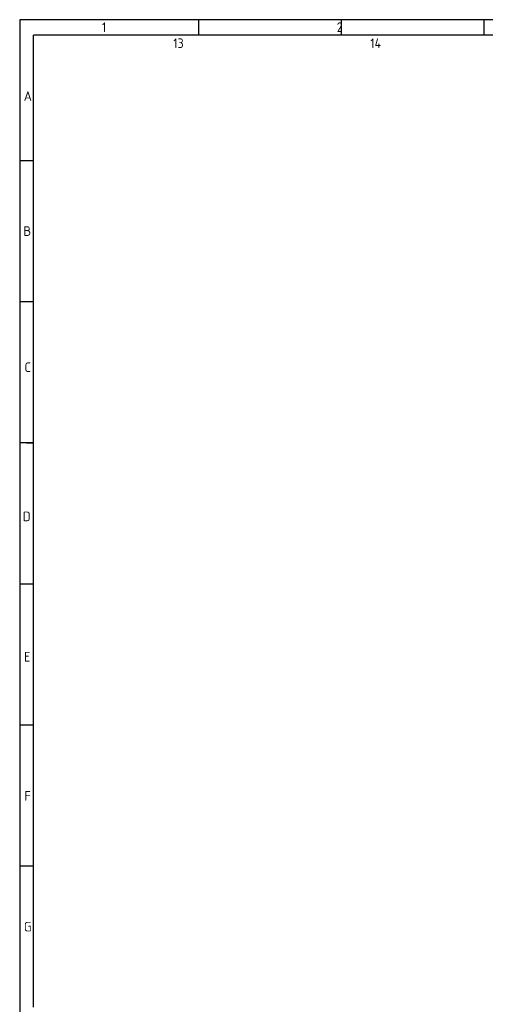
# Model space of a CAD drawing. Header units: millimetres. Extents: x 7 to 819, y 6 to 587.
# Tile 2 of 23: x 7 to 152, y 280 to 587. Entities that reach past the tile are written whole.
import ezdxf

# ---------------------------------------------------------------- set-up
doc = ezdxf.new("R2010")
doc.units = ezdxf.units.MM
doc.layers.add('Default', color=7, linetype='Continuous')

msp = doc.modelspace()

# ---------------------------------------------------------------- linework, layer by layer
at = {"layer": 'Default', "color": 7, "linetype": 'Continuous'}
for p, q in [((6.7081, 586.6698), (6.7081, 14.6698)), ((819.1001, 586.6698), (6.7081, 586.6698)), ((62.6001, 581.8093), (62.6001, 586.6698)), ((107.1001, 581.8093), (107.1001, 586.6698)), ((151.6001, 581.8093), (151.6001, 586.6698)), ((10.9778, 322.6698), (10.9778, 581.8093)), ((819.1001, 581.8093), (10.9778, 581.8093)), ((10.9778, 542.6698), (6.7081, 542.6698)), ((10.9778, 498.6698), (6.7081, 498.6698)), ((10.9778, 454.6698), (6.7081, 454.6698)), ((8.843, 454.6698), (10.9778, 454.6698)), ((10.9778, 410.6698), (6.7081, 410.6698)), ((10.9778, 366.6698), (6.7081, 366.6698)), ((10.9778, 322.6698), (6.7081, 322.6698)), ((10.9778, 278.6698), (10.9778, 322.6698))]:
    msp.add_line(p, q, dxfattribs=at)

# ---------------------------------------------------------------- texts
at = {"layer": 'Default', "char_height": 3, "attachment_point": 1}
for s, insert, width in [('{\\fSolid Edge ISO|b1||i0||c0|p34;\\C7;\\H3.;\\W0.94;1                                          2                                      3                                      4                                   5                                       6                                     7                                   8                                     9                                      10                                 11                                      12                                    13                                  14                                     15                                   16                                     17                                  18}', (32.3605, 585.8351), 763.840919), ('{\\fSolid Edge ISO|b1||i0||c0|p34;\\C7;\\H3.;\\W1.;A}', (7.9667, 564.3438), 1.636374), ('{\\fSolid Edge ISO|b1||i0||c0|p34;\\C7;\\H3.;\\W1.;B}', (7.849, 522.241), 1.704555), ('{\\fSolid Edge ISO|b1||i0||c0|p34;\\C7;\\H3.;\\W1.;C}', (8.2013, 479.7867), 1.568192), ('{\\fSolid Edge ISO|b1||i0||c0|p34;\\C7;\\H3.;\\W1.;D}', (7.6728, 433.2809), 1.772737), ('{\\fSolid Edge ISO|b1||i0||c0|p34;\\C7;\\H3.;\\W1.;E}', (8.0251, 389.5054), 1.636374), ('{\\fSolid Edge ISO|b1||i0||c0|p34;\\C7;\\H3.;\\W1.;F}', (8.1355, 346.1116), 1.704555), ('{\\fSolid Edge ISO|b1||i0||c0|p34;\\C7;\\H3.;\\W1.;G}', (8.0119, 305.3116), 1.772737)]:
    msp.add_mtext(s, dxfattribs=dict(at, insert=insert, width=width))

doc.saveas('drawing.dxf')
